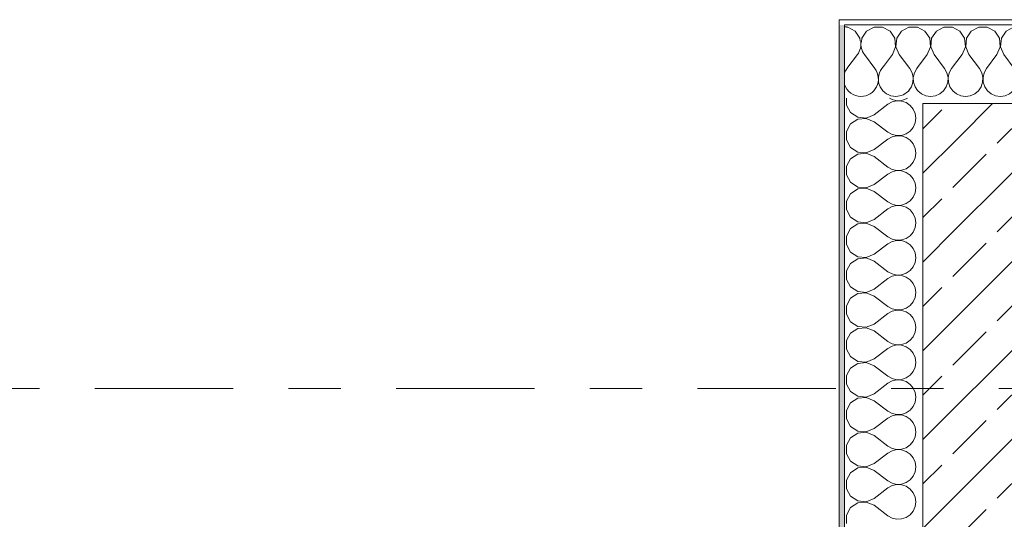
# Model space of a CAD drawing. Header units: metres. Extents: x -3.6 to 84.5, y -11 to 16.8.
# Tile 27 of 229: x -1.7 to 0.1, y 12.9 to 13.9. Entities that reach past the tile are written whole.
import ezdxf

# ---------------------------------------------------------------- set-up
doc = ezdxf.new("R2010")
doc.units = ezdxf.units.M
doc.header["$MEASUREMENT"] = 0
doc.linetypes.add('Strichlinie doppelt', pattern=[0.546806, 0.264583, -0.105833, 0.070556, -0.105833])
doc.layers.add('451 - Universal.Achsen Raster', color=7, linetype='Continuous')
doc.layers.add('604 - Struktur.Wand Aussen', color=7, linetype='Continuous')
pattern_1 = [(0, (0, 0), (0, 0.08660254), [0, -0.05]), (0, (0.025, 0.0433), (0, 0.08660254), [0, -0.05])]
pattern_2 = [(45, (0, 0), (-0.0848528, 0.0848528), []), (45, (-0.04243, 0.04243), (-0.0848528, 0.0848528), [0.09, -0.03])]

# ---------------------------------------------------------------- blocks, each defined once
blk = doc.blocks.new('*X4')
at = {"layer": '604 - Struktur.Wand Aussen', "color": 7, "linetype": 'Continuous', "lineweight": 5}
for p, q in [((-0.14, 13.7883), (-0.16, 13.7617)), ((-0.1267, 13.7883), (-0.1067, 13.7617)), ((-0.0883, 13.7683), (-0.0933, 13.7617))]:
    blk.add_line(p, q, dxfattribs=at)
for centre, start, end in [((-0.1667, 13.8083), 80.5929, 87.134), ((-0.1667, 13.8083), 323.1301, 9.4071), ((-0.1, 13.8083), 171.9445, 216.8699), ((-0.1333, 13.7417), 143.1301, 161.8051), ((-0.1333, 13.7417), 270, 36.8699), ((-0.0667, 13.7417), 143.1301, 270), ((-0.1333, 13.7417), 198.1949, 270), ((-0.0667, 13.7417), 270, 321.0886)]:
    blk.add_arc(centre, 0.0333, start, end, dxfattribs=at)
blk = doc.blocks.new('*X7')
at = {"layer": '604 - Struktur.Wand Aussen', "color": 7, "linetype": 'Continuous', "lineweight": 5}
for p, q in [((-0.0109, 13.833), (-0.025, 13.8405)), ((0.0252, 13.8407), (0.0109, 13.833)), ((0.0415, 13.8407), (0.0252, 13.8407)), ((0.0558, 13.833), (0.0415, 13.8407)), ((0.0919, 13.8407), (0.0776, 13.833)), ((0.1081, 13.8407), (0.0919, 13.8407)), ((0.1224, 13.833), (0.1081, 13.8407)), ((0.1585, 13.8407), (0.1442, 13.833)), ((0.1748, 13.8407), (0.1585, 13.8407)), ((0.1891, 13.833), (0.1748, 13.8407)), ((0.2252, 13.8407), (0.2109, 13.833)), ((0.2415, 13.8407), (0.2252, 13.8407)), ((0.2558, 13.833), (0.2415, 13.8407)), ((0.2919, 13.8407), (0.2776, 13.833)), ((0.3081, 13.8407), (0.2919, 13.8407)), ((0.3224, 13.833), (0.3081, 13.8407)), ((0.3585, 13.8407), (0.3442, 13.833)), ((0.3748, 13.8407), (0.3585, 13.8407)), ((0.3891, 13.833), (0.3748, 13.8407)), ((0.4252, 13.8407), (0.4109, 13.833)), ((0.4415, 13.8407), (0.4252, 13.8407)), ((0.4558, 13.833), (0.4415, 13.8407)), ((0.4919, 13.8407), (0.4776, 13.833)), ((0.5081, 13.8407), (0.4919, 13.8407)), ((0.5224, 13.833), (0.5081, 13.8407)), ((0.5585, 13.8407), (0.5442, 13.833)), ((0.5748, 13.8407), (0.5585, 13.8407)), ((0.5891, 13.833), (0.5748, 13.8407)), ((0.6252, 13.8407), (0.6109, 13.833)), ((0.6415, 13.8407), (0.6252, 13.8407)), ((0.6558, 13.833), (0.6415, 13.8407)), ((0.6919, 13.8407), (0.6776, 13.833)), ((0.7081, 13.8407), (0.6919, 13.8407)), ((0.7224, 13.833), (0.7081, 13.8407)), ((0.7585, 13.8407), (0.7442, 13.833)), ((0.7748, 13.8407), (0.7585, 13.8407)), ((0.7891, 13.833), (0.7748, 13.8407)), ((0.8252, 13.8407), (0.8109, 13.833)), ((0.8415, 13.8407), (0.8252, 13.8407)), ((0.8558, 13.833), (0.8415, 13.8407)), ((0.8919, 13.8407), (0.8776, 13.833)), ((0.9081, 13.8407), (0.8919, 13.8407)), ((0.9224, 13.833), (0.9081, 13.8407)), ((0.9585, 13.8407), (0.9442, 13.833)), ((0.9748, 13.8407), (0.9585, 13.8407)), ((0.9891, 13.833), (0.9748, 13.8407)), ((1.0252, 13.8407), (1.0109, 13.833)), ((1.0415, 13.8407), (1.0252, 13.8407)), ((1.0558, 13.833), (1.0415, 13.8407)), ((-0.0019, 13.8195), (-0.0109, 13.833)), ((0.0109, 13.833), (0.0019, 13.8195)), ((0.0648, 13.8195), (0.0558, 13.833)), ((0.0776, 13.833), (0.0686, 13.8195)), ((0.1314, 13.8195), (0.1224, 13.833)), ((0.1442, 13.833), (0.1352, 13.8195)), ((0.1981, 13.8195), (0.1891, 13.833)), ((0.2109, 13.833), (0.2019, 13.8195)), ((0.2648, 13.8195), (0.2558, 13.833)), ((0.2776, 13.833), (0.2686, 13.8195)), ((0.3314, 13.8195), (0.3224, 13.833)), ((0.3442, 13.833), (0.3352, 13.8195)), ((0.3981, 13.8195), (0.3891, 13.833)), ((0.4109, 13.833), (0.4019, 13.8195)), ((0.4648, 13.8195), (0.4558, 13.833)), ((0.4776, 13.833), (0.4686, 13.8195)), ((0.5314, 13.8195), (0.5224, 13.833)), ((0.5442, 13.833), (0.5352, 13.8195)), ((0.5981, 13.8195), (0.5891, 13.833)), ((0.6109, 13.833), (0.6019, 13.8195)), ((0.6648, 13.8195), (0.6558, 13.833)), ((0.6776, 13.833), (0.6686, 13.8195)), ((0.7314, 13.8195), (0.7224, 13.833)), ((0.7442, 13.833), (0.7352, 13.8195)), ((0.7981, 13.8195), (0.7891, 13.833)), ((0.8109, 13.833), (0.8019, 13.8195)), ((0.8648, 13.8195), (0.8558, 13.833)), ((0.8776, 13.833), (0.8686, 13.8195)), ((0.9314, 13.8195), (0.9224, 13.833)), ((0.9442, 13.833), (0.9352, 13.8195)), ((0.9981, 13.8195), (0.9891, 13.833)), ((1.0109, 13.833), (1.0019, 13.8195)), ((1.0648, 13.8195), (1.0558, 13.833)), ((1.0776, 13.833), (1.0686, 13.8195)), ((1.08, 13.8343), (1.0776, 13.833)), ((-0.0067, 13.7883), (-0.0004, 13.8033)), ((-0.0004, 13.8033), (-0.0019, 13.8195)), ((0.0019, 13.8195), (0.0004, 13.8033)), ((0.0004, 13.8033), (0.0067, 13.7883)), ((0.06, 13.7883), (0.0663, 13.8033)), ((0.0663, 13.8033), (0.0648, 13.8195)), ((0.0686, 13.8195), (0.067, 13.8033)), ((0.067, 13.8033), (0.0733, 13.7883)), ((0.1267, 13.7883), (0.133, 13.8033)), ((0.133, 13.8033), (0.1314, 13.8195)), ((0.1352, 13.8195), (0.1337, 13.8033)), ((0.1337, 13.8033), (0.14, 13.7883)), ((0.1933, 13.7883), (0.1996, 13.8033)), ((0.1996, 13.8033), (0.1981, 13.8195)), ((0.2019, 13.8195), (0.2004, 13.8033)), ((0.2004, 13.8033), (0.2067, 13.7883)), ((0.26, 13.7883), (0.2663, 13.8033)), ((0.2663, 13.8033), (0.2648, 13.8195)), ((0.2686, 13.8195), (0.267, 13.8033)), ((0.267, 13.8033), (0.2733, 13.7883)), ((0.3267, 13.7883), (0.333, 13.8033)), ((0.333, 13.8033), (0.3314, 13.8195)), ((0.3352, 13.8195), (0.3337, 13.8033)), ((0.3337, 13.8033), (0.34, 13.7883)), ((0.3933, 13.7883), (0.3996, 13.8033)), ((0.3996, 13.8033), (0.3981, 13.8195)), ((0.4019, 13.8195), (0.4004, 13.8033)), ((0.4004, 13.8033), (0.4067, 13.7883)), ((0.46, 13.7883), (0.4663, 13.8033)), ((0.4663, 13.8033), (0.4648, 13.8195)), ((0.4686, 13.8195), (0.467, 13.8033)), ((0.467, 13.8033), (0.4733, 13.7883)), ((0.5267, 13.7883), (0.533, 13.8033)), ((0.533, 13.8033), (0.5314, 13.8195)), ((0.5352, 13.8195), (0.5337, 13.8033)), ((0.5337, 13.8033), (0.54, 13.7883)), ((0.5933, 13.7883), (0.5996, 13.8033)), ((0.5996, 13.8033), (0.5981, 13.8195)), ((0.6019, 13.8195), (0.6004, 13.8033)), ((0.6004, 13.8033), (0.6067, 13.7883)), ((0.66, 13.7883), (0.6663, 13.8033)), ((0.6663, 13.8033), (0.6648, 13.8195)), ((0.6686, 13.8195), (0.667, 13.8033)), ((0.667, 13.8033), (0.6733, 13.7883)), ((0.7267, 13.7883), (0.733, 13.8033)), ((0.733, 13.8033), (0.7314, 13.8195)), ((0.7352, 13.8195), (0.7337, 13.8033)), ((0.7337, 13.8033), (0.74, 13.7883)), ((0.7933, 13.7883), (0.7996, 13.8033)), ((0.7996, 13.8033), (0.7981, 13.8195)), ((0.8019, 13.8195), (0.8004, 13.8033)), ((0.8004, 13.8033), (0.8067, 13.7883)), ((0.86, 13.7883), (0.8663, 13.8033)), ((0.8663, 13.8033), (0.8648, 13.8195)), ((0.8686, 13.8195), (0.867, 13.8033)), ((0.867, 13.8033), (0.8733, 13.7883)), ((0.9267, 13.7883), (0.933, 13.8033)), ((0.933, 13.8033), (0.9314, 13.8195)), ((0.9352, 13.8195), (0.9337, 13.8033)), ((0.9337, 13.8033), (0.94, 13.7883)), ((0.9933, 13.7883), (0.9996, 13.8033)), ((0.9996, 13.8033), (0.9981, 13.8195)), ((1.0019, 13.8195), (1.0004, 13.8033)), ((1.0004, 13.8033), (1.0067, 13.7883)), ((1.06, 13.7883), (1.0663, 13.8033)), ((1.0663, 13.8033), (1.0648, 13.8195)), ((1.0686, 13.8195), (1.067, 13.8033)), ((1.067, 13.8033), (1.0733, 13.7883)), ((-0.0067, 13.7883), (-0.025, 13.7639)), ((0.0067, 13.7883), (0.0267, 13.7617)), ((0.06, 13.7883), (0.04, 13.7617)), ((0.0733, 13.7883), (0.0933, 13.7617)), ((0.1267, 13.7883), (0.1067, 13.7617)), ((0.14, 13.7883), (0.16, 13.7617)), ((0.1933, 13.7883), (0.1733, 13.7617)), ((0.2067, 13.7883), (0.2267, 13.7617)), ((0.26, 13.7883), (0.24, 13.7617)), ((0.2733, 13.7883), (0.2933, 13.7617)), ((0.3267, 13.7883), (0.3067, 13.7617)), ((0.34, 13.7883), (0.36, 13.7617)), ((0.3933, 13.7883), (0.3733, 13.7617)), ((0.4067, 13.7883), (0.4267, 13.7617)), ((0.46, 13.7883), (0.44, 13.7617)), ((0.4733, 13.7883), (0.4933, 13.7617)), ((0.5267, 13.7883), (0.5067, 13.7617)), ((0.54, 13.7883), (0.56, 13.7617)), ((0.5933, 13.7883), (0.5733, 13.7617)), ((0.6067, 13.7883), (0.6267, 13.7617)), ((0.66, 13.7883), (0.64, 13.7617)), ((0.6733, 13.7883), (0.6933, 13.7617)), ((0.7267, 13.7883), (0.7067, 13.7617)), ((0.74, 13.7883), (0.76, 13.7617)), ((0.7933, 13.7883), (0.7733, 13.7617)), ((0.8067, 13.7883), (0.8267, 13.7617)), ((0.86, 13.7883), (0.84, 13.7617)), ((0.8733, 13.7883), (0.8933, 13.7617)), ((0.9267, 13.7883), (0.9067, 13.7617)), ((0.94, 13.7883), (0.96, 13.7617)), ((0.9933, 13.7883), (0.9733, 13.7617)), ((1.0067, 13.7883), (1.0267, 13.7617)), ((1.06, 13.7883), (1.04, 13.7617)), ((1.0733, 13.7883), (1.08, 13.7794)), ((0.0311, 13.7536), (0.0267, 13.7617)), ((0.0332, 13.7447), (0.0311, 13.7536)), ((0.0355, 13.7536), (0.0335, 13.7447)), ((0.04, 13.7617), (0.0355, 13.7536)), ((0.0978, 13.7536), (0.0933, 13.7617)), ((0.0999, 13.7447), (0.0978, 13.7536)), ((0.1022, 13.7536), (0.1001, 13.7447)), ((0.1067, 13.7617), (0.1022, 13.7536)), ((0.1645, 13.7536), (0.16, 13.7617)), ((0.1665, 13.7447), (0.1645, 13.7536)), ((0.1689, 13.7536), (0.1668, 13.7447)), ((0.1733, 13.7617), (0.1689, 13.7536)), ((0.2311, 13.7536), (0.2267, 13.7617)), ((0.2332, 13.7447), (0.2311, 13.7536)), ((0.2355, 13.7536), (0.2335, 13.7447)), ((0.24, 13.7617), (0.2355, 13.7536)), ((0.2978, 13.7536), (0.2933, 13.7617)), ((0.2999, 13.7447), (0.2978, 13.7536)), ((0.3022, 13.7536), (0.3001, 13.7447)), ((0.3067, 13.7617), (0.3022, 13.7536)), ((0.3645, 13.7536), (0.36, 13.7617)), ((0.3665, 13.7447), (0.3645, 13.7536)), ((0.3689, 13.7536), (0.3668, 13.7447)), ((0.3733, 13.7617), (0.3689, 13.7536)), ((0.4311, 13.7536), (0.4267, 13.7617)), ((0.4332, 13.7447), (0.4311, 13.7536)), ((0.4355, 13.7536), (0.4335, 13.7447)), ((0.44, 13.7617), (0.4355, 13.7536)), ((0.4978, 13.7536), (0.4933, 13.7617)), ((0.4999, 13.7447), (0.4978, 13.7536)), ((0.5022, 13.7536), (0.5001, 13.7447)), ((0.5067, 13.7617), (0.5022, 13.7536)), ((0.5645, 13.7536), (0.56, 13.7617)), ((0.5665, 13.7447), (0.5645, 13.7536)), ((0.5689, 13.7536), (0.5668, 13.7447)), ((0.5733, 13.7617), (0.5689, 13.7536)), ((0.6311, 13.7536), (0.6267, 13.7617)), ((0.6332, 13.7447), (0.6311, 13.7536)), ((0.6355, 13.7536), (0.6335, 13.7447)), ((0.64, 13.7617), (0.6355, 13.7536)), ((0.6978, 13.7536), (0.6933, 13.7617)), ((0.6999, 13.7447), (0.6978, 13.7536)), ((0.7022, 13.7536), (0.7001, 13.7447)), ((0.7067, 13.7617), (0.7022, 13.7536)), ((0.7645, 13.7536), (0.76, 13.7617)), ((0.7665, 13.7447), (0.7645, 13.7536)), ((0.7689, 13.7536), (0.7668, 13.7447)), ((0.7733, 13.7617), (0.7689, 13.7536)), ((0.8311, 13.7536), (0.8267, 13.7617)), ((0.8332, 13.7447), (0.8311, 13.7536)), ((0.8355, 13.7536), (0.8335, 13.7447)), ((0.84, 13.7617), (0.8355, 13.7536)), ((0.8978, 13.7536), (0.8933, 13.7617)), ((0.8999, 13.7447), (0.8978, 13.7536)), ((0.9022, 13.7536), (0.9001, 13.7447)), ((0.9067, 13.7617), (0.9022, 13.7536)), ((0.9645, 13.7536), (0.96, 13.7617)), ((0.9665, 13.7447), (0.9645, 13.7536)), ((0.9689, 13.7536), (0.9668, 13.7447)), ((0.9733, 13.7617), (0.9689, 13.7536)), ((1.0311, 13.7536), (1.0267, 13.7617)), ((1.0332, 13.7447), (1.0311, 13.7536)), ((1.0355, 13.7536), (1.0335, 13.7447)), ((1.04, 13.7617), (1.0355, 13.7536)), ((0.0246, 13.7192), (0.0298, 13.7268)), ((0.0298, 13.7268), (0.0328, 13.7355)), ((0.0328, 13.7355), (0.0332, 13.7447)), ((0.0335, 13.7447), (0.0339, 13.7355)), ((0.0339, 13.7355), (0.0369, 13.7268)), ((0.0369, 13.7268), (0.0421, 13.7192)), ((0.0913, 13.7192), (0.0965, 13.7268)), ((0.0965, 13.7268), (0.0994, 13.7355)), ((0.0994, 13.7355), (0.0999, 13.7447)), ((0.1001, 13.7447), (0.1006, 13.7355)), ((0.1006, 13.7355), (0.1035, 13.7268)), ((0.1035, 13.7268), (0.1087, 13.7192)), ((0.1579, 13.7192), (0.1631, 13.7268)), ((0.1631, 13.7268), (0.1661, 13.7355)), ((0.1661, 13.7355), (0.1665, 13.7447)), ((0.1668, 13.7447), (0.1672, 13.7355)), ((0.1672, 13.7355), (0.1702, 13.7268)), ((0.1702, 13.7268), (0.1754, 13.7192)), ((0.2246, 13.7192), (0.2298, 13.7268)), ((0.2298, 13.7268), (0.2328, 13.7355)), ((0.2328, 13.7355), (0.2332, 13.7447)), ((0.2335, 13.7447), (0.2339, 13.7355)), ((0.2339, 13.7355), (0.2369, 13.7268)), ((0.2369, 13.7268), (0.2421, 13.7192)), ((0.2913, 13.7192), (0.2965, 13.7268)), ((0.2965, 13.7268), (0.2994, 13.7355)), ((0.2994, 13.7355), (0.2999, 13.7447)), ((0.3001, 13.7447), (0.3006, 13.7355)), ((0.3006, 13.7355), (0.3035, 13.7268)), ((0.3035, 13.7268), (0.3087, 13.7192)), ((0.3579, 13.7192), (0.3631, 13.7268)), ((0.3631, 13.7268), (0.3661, 13.7355)), ((0.3661, 13.7355), (0.3665, 13.7447)), ((0.3668, 13.7447), (0.3672, 13.7355)), ((0.3672, 13.7355), (0.3702, 13.7268)), ((0.3702, 13.7268), (0.3754, 13.7192)), ((0.4246, 13.7192), (0.4298, 13.7268)), ((0.4298, 13.7268), (0.4328, 13.7355)), ((0.4328, 13.7355), (0.4332, 13.7447)), ((0.4335, 13.7447), (0.4339, 13.7355)), ((0.4339, 13.7355), (0.4369, 13.7268)), ((0.4369, 13.7268), (0.4421, 13.7192)), ((0.4913, 13.7192), (0.4965, 13.7268)), ((0.4965, 13.7268), (0.4994, 13.7355)), ((0.4994, 13.7355), (0.4999, 13.7447)), ((0.5001, 13.7447), (0.5006, 13.7355)), ((0.5006, 13.7355), (0.5035, 13.7268)), ((0.5035, 13.7268), (0.5087, 13.7192)), ((0.5579, 13.7192), (0.5631, 13.7268)), ((0.5631, 13.7268), (0.5661, 13.7355)), ((0.5661, 13.7355), (0.5665, 13.7447)), ((0.5668, 13.7447), (0.5672, 13.7355)), ((0.5672, 13.7355), (0.5702, 13.7268)), ((0.5702, 13.7268), (0.5754, 13.7192)), ((0.6246, 13.7192), (0.6298, 13.7268)), ((0.6298, 13.7268), (0.6328, 13.7355)), ((0.6328, 13.7355), (0.6332, 13.7447)), ((0.6335, 13.7447), (0.6339, 13.7355)), ((0.6339, 13.7355), (0.6369, 13.7268)), ((0.6369, 13.7268), (0.6421, 13.7192)), ((0.6913, 13.7192), (0.6965, 13.7268)), ((0.6965, 13.7268), (0.6994, 13.7355)), ((0.6994, 13.7355), (0.6999, 13.7447)), ((0.7001, 13.7447), (0.7006, 13.7355)), ((0.7006, 13.7355), (0.7035, 13.7268)), ((0.7035, 13.7268), (0.7087, 13.7192)), ((0.7579, 13.7192), (0.7631, 13.7268)), ((0.7631, 13.7268), (0.7661, 13.7355)), ((0.7661, 13.7355), (0.7665, 13.7447)), ((0.7668, 13.7447), (0.7672, 13.7355)), ((0.7672, 13.7355), (0.7702, 13.7268)), ((0.7702, 13.7268), (0.7754, 13.7192)), ((0.8246, 13.7192), (0.8298, 13.7268)), ((0.8298, 13.7268), (0.8328, 13.7355)), ((0.8328, 13.7355), (0.8332, 13.7447)), ((0.8335, 13.7447), (0.8339, 13.7355)), ((0.8339, 13.7355), (0.8369, 13.7268)), ((0.8369, 13.7268), (0.8421, 13.7192)), ((0.8913, 13.7192), (0.8965, 13.7268)), ((0.8965, 13.7268), (0.8994, 13.7355)), ((0.8994, 13.7355), (0.8999, 13.7447)), ((0.9001, 13.7447), (0.9006, 13.7355)), ((0.9006, 13.7355), (0.9035, 13.7268)), ((0.9035, 13.7268), (0.9087, 13.7192)), ((0.9579, 13.7192), (0.9631, 13.7268)), ((0.9631, 13.7268), (0.9661, 13.7355)), ((0.9661, 13.7355), (0.9665, 13.7447)), ((0.9668, 13.7447), (0.9672, 13.7355)), ((0.9672, 13.7355), (0.9702, 13.7268)), ((0.9702, 13.7268), (0.9754, 13.7192)), ((1.0246, 13.7192), (1.0298, 13.7268)), ((1.0298, 13.7268), (1.0328, 13.7355)), ((1.0328, 13.7355), (1.0332, 13.7447)), ((1.0335, 13.7447), (1.0339, 13.7355)), ((1.0339, 13.7355), (1.0369, 13.7268)), ((1.0369, 13.7268), (1.0421, 13.7192)), ((-0.025, 13.7198), (-0.0246, 13.7192)), ((-0.0246, 13.7192), (-0.0175, 13.7133)), ((-0.0175, 13.7133), (-0.0091, 13.7096)), ((-0.0091, 13.7096), (0, 13.7083)), ((0, 13.7083), (0.0091, 13.7096)), ((0.0091, 13.7096), (0.0175, 13.7133)), ((0.0175, 13.7133), (0.0246, 13.7192)), ((0.0421, 13.7192), (0.0491, 13.7133)), ((0.0491, 13.7133), (0.0576, 13.7096)), ((0.0576, 13.7096), (0.0667, 13.7083)), ((0.0667, 13.7083), (0.0758, 13.7096)), ((0.0758, 13.7096), (0.0842, 13.7133)), ((0.0842, 13.7133), (0.0913, 13.7192)), ((0.1087, 13.7192), (0.1158, 13.7133)), ((0.1158, 13.7133), (0.1242, 13.7096)), ((0.1242, 13.7096), (0.1333, 13.7083)), ((0.1333, 13.7083), (0.1424, 13.7096)), ((0.1424, 13.7096), (0.1509, 13.7133)), ((0.1509, 13.7133), (0.1579, 13.7192)), ((0.1754, 13.7192), (0.1825, 13.7133)), ((0.1825, 13.7133), (0.1909, 13.7096)), ((0.1909, 13.7096), (0.2, 13.7083)), ((0.2, 13.7083), (0.2091, 13.7096)), ((0.2091, 13.7096), (0.2175, 13.7133)), ((0.2175, 13.7133), (0.2246, 13.7192)), ((0.2421, 13.7192), (0.2491, 13.7133)), ((0.2491, 13.7133), (0.2576, 13.7096)), ((0.2576, 13.7096), (0.2667, 13.7083)), ((0.2667, 13.7083), (0.2758, 13.7096)), ((0.2758, 13.7096), (0.2842, 13.7133)), ((0.2842, 13.7133), (0.2913, 13.7192)), ((0.3087, 13.7192), (0.3158, 13.7133)), ((0.3158, 13.7133), (0.3242, 13.7096)), ((0.3242, 13.7096), (0.3333, 13.7083)), ((0.3333, 13.7083), (0.3424, 13.7096)), ((0.3424, 13.7096), (0.3509, 13.7133)), ((0.3509, 13.7133), (0.3579, 13.7192)), ((0.3754, 13.7192), (0.3825, 13.7133)), ((0.3825, 13.7133), (0.3909, 13.7096)), ((0.3909, 13.7096), (0.4, 13.7083)), ((0.4, 13.7083), (0.4091, 13.7096)), ((0.4091, 13.7096), (0.4175, 13.7133)), ((0.4175, 13.7133), (0.4246, 13.7192)), ((0.4421, 13.7192), (0.4491, 13.7133)), ((0.4491, 13.7133), (0.4576, 13.7096)), ((0.4576, 13.7096), (0.4667, 13.7083)), ((0.4667, 13.7083), (0.4758, 13.7096)), ((0.4758, 13.7096), (0.4842, 13.7133)), ((0.4842, 13.7133), (0.4913, 13.7192)), ((0.5087, 13.7192), (0.5158, 13.7133)), ((0.5158, 13.7133), (0.5242, 13.7096)), ((0.5242, 13.7096), (0.5333, 13.7083)), ((0.5333, 13.7083), (0.5424, 13.7096)), ((0.5424, 13.7096), (0.5509, 13.7133)), ((0.5509, 13.7133), (0.5579, 13.7192)), ((0.5754, 13.7192), (0.5825, 13.7133)), ((0.5825, 13.7133), (0.5909, 13.7096)), ((0.5909, 13.7096), (0.6, 13.7083)), ((0.6, 13.7083), (0.6091, 13.7096)), ((0.6091, 13.7096), (0.6175, 13.7133)), ((0.6175, 13.7133), (0.6246, 13.7192)), ((0.6421, 13.7192), (0.6491, 13.7133)), ((0.6491, 13.7133), (0.6576, 13.7096)), ((0.6576, 13.7096), (0.6667, 13.7083)), ((0.6667, 13.7083), (0.6758, 13.7096)), ((0.6758, 13.7096), (0.6842, 13.7133)), ((0.6842, 13.7133), (0.6913, 13.7192)), ((0.7087, 13.7192), (0.7158, 13.7133)), ((0.7158, 13.7133), (0.7242, 13.7096)), ((0.7242, 13.7096), (0.7333, 13.7083)), ((0.7333, 13.7083), (0.7424, 13.7096)), ((0.7424, 13.7096), (0.7509, 13.7133)), ((0.7509, 13.7133), (0.7579, 13.7192)), ((0.7754, 13.7192), (0.7825, 13.7133)), ((0.7825, 13.7133), (0.7909, 13.7096)), ((0.7909, 13.7096), (0.8, 13.7083)), ((0.8, 13.7083), (0.8091, 13.7096)), ((0.8091, 13.7096), (0.8175, 13.7133)), ((0.8175, 13.7133), (0.8246, 13.7192)), ((0.8421, 13.7192), (0.8491, 13.7133)), ((0.8491, 13.7133), (0.8576, 13.7096)), ((0.8576, 13.7096), (0.8667, 13.7083)), ((0.8667, 13.7083), (0.8758, 13.7096)), ((0.8758, 13.7096), (0.8842, 13.7133)), ((0.8842, 13.7133), (0.8913, 13.7192)), ((0.9087, 13.7192), (0.9158, 13.7133)), ((0.9158, 13.7133), (0.9242, 13.7096)), ((0.9242, 13.7096), (0.9333, 13.7083)), ((0.9333, 13.7083), (0.9424, 13.7096)), ((0.9424, 13.7096), (0.9509, 13.7133)), ((0.9509, 13.7133), (0.9579, 13.7192)), ((0.9754, 13.7192), (0.9825, 13.7133)), ((0.9825, 13.7133), (0.9909, 13.7096)), ((0.9909, 13.7096), (1, 13.7083)), ((1, 13.7083), (1.0091, 13.7096)), ((1.0091, 13.7096), (1.0175, 13.7133)), ((1.0175, 13.7133), (1.0246, 13.7192)), ((1.0421, 13.7192), (1.0491, 13.7133)), ((1.0491, 13.7133), (1.0576, 13.7096)), ((1.0576, 13.7096), (1.0667, 13.7083)), ((1.0667, 13.7083), (1.0758, 13.7096)), ((1.0758, 13.7096), (1.08, 13.7115))]:
    blk.add_line(p, q, dxfattribs=at)
blk = doc.blocks.new('*X25')
at = {"layer": '604 - Struktur.Wand Aussen', "color": 7, "linetype": 'Continuous', "lineweight": 5}
for p, q in [((-0.1585, 13.8407), (-0.1607, 13.8407)), ((-0.1442, 13.833), (-0.1585, 13.8407)), ((-0.1081, 13.8407), (-0.1224, 13.833)), ((-0.0919, 13.8407), (-0.1081, 13.8407)), ((-0.0776, 13.833), (-0.0919, 13.8407)), ((-0.0415, 13.8407), (-0.0558, 13.833)), ((-0.0252, 13.8407), (-0.0415, 13.8407)), ((-0.025, 13.8405), (-0.0252, 13.8407)), ((-0.1352, 13.8195), (-0.1442, 13.833)), ((-0.1224, 13.833), (-0.1314, 13.8195)), ((-0.0686, 13.8195), (-0.0776, 13.833)), ((-0.0558, 13.833), (-0.0648, 13.8195)), ((-0.1348, 13.8148), (-0.1352, 13.8195)), ((-0.1314, 13.8195), (-0.1321, 13.8121)), ((-0.0733, 13.7883), (-0.067, 13.8033)), ((-0.067, 13.8033), (-0.0686, 13.8195)), ((-0.0648, 13.8195), (-0.0663, 13.8033)), ((-0.0663, 13.8033), (-0.06, 13.7883)), ((-0.0733, 13.7883), (-0.0883, 13.7683)), ((-0.06, 13.7883), (-0.04, 13.7617)), ((-0.0355, 13.7536), (-0.04, 13.7617)), ((-0.0335, 13.7447), (-0.0355, 13.7536)), ((-0.0311, 13.7536), (-0.0332, 13.7447)), ((-0.0267, 13.7617), (-0.0311, 13.7536)), ((-0.025, 13.7639), (-0.0267, 13.7617)), ((-0.0409, 13.7209), (-0.0369, 13.7268)), ((-0.0369, 13.7268), (-0.0339, 13.7355)), ((-0.0339, 13.7355), (-0.0335, 13.7447)), ((-0.0332, 13.7447), (-0.0328, 13.7355)), ((-0.0328, 13.7355), (-0.0298, 13.7268)), ((-0.0298, 13.7268), (-0.025, 13.7198))]:
    blk.add_line(p, q, dxfattribs=at)
blk = doc.blocks.new('*X120')
at = {"layer": '604 - Struktur.Wand Aussen', "color": 7, "linetype": 'Continuous', "lineweight": 5}
for p, q in [((-0.1607, 13.705), (-0.1607, 13.6919)), ((-0.1607, 13.6919), (-0.153, 13.6776)), ((-0.1083, 13.6733), (-0.0817, 13.6933)), ((-0.0736, 13.6978), (-0.0817, 13.6933)), ((-0.0787, 13.705), (-0.0736, 13.7022)), ((-0.0736, 13.7022), (-0.0647, 13.7001)), ((-0.0647, 13.6999), (-0.0736, 13.6978)), ((-0.0647, 13.7001), (-0.0555, 13.7006)), ((-0.0555, 13.6994), (-0.0647, 13.6999)), ((-0.0555, 13.7006), (-0.0468, 13.7035)), ((-0.0468, 13.6965), (-0.0555, 13.6994)), ((-0.0468, 13.7035), (-0.0446, 13.705)), ((-0.0392, 13.6913), (-0.0468, 13.6965)), ((-0.0333, 13.6842), (-0.0392, 13.6913)), ((-0.153, 13.6776), (-0.1395, 13.6686)), ((-0.1233, 13.667), (-0.1083, 13.6733)), ((-0.0296, 13.6758), (-0.0333, 13.6842)), ((-0.0283, 13.6667), (-0.0296, 13.6758)), ((-0.153, 13.6558), (-0.1607, 13.6415)), ((-0.1395, 13.6648), (-0.153, 13.6558)), ((-0.1395, 13.6686), (-0.1233, 13.667)), ((-0.1233, 13.6663), (-0.1395, 13.6648)), ((-0.1083, 13.66), (-0.1233, 13.6663)), ((-0.1083, 13.66), (-0.0817, 13.64)), ((-0.0333, 13.6491), (-0.0296, 13.6576)), ((-0.0296, 13.6576), (-0.0283, 13.6667)), ((-0.1607, 13.6415), (-0.1607, 13.6252)), ((-0.0817, 13.64), (-0.0736, 13.6355)), ((-0.0736, 13.6355), (-0.0647, 13.6335)), ((-0.0647, 13.6332), (-0.0736, 13.6311)), ((-0.0647, 13.6335), (-0.0555, 13.6339)), ((-0.0555, 13.6328), (-0.0647, 13.6332)), ((-0.0555, 13.6339), (-0.0468, 13.6369)), ((-0.0468, 13.6298), (-0.0555, 13.6328)), ((-0.0468, 13.6369), (-0.0392, 13.6421)), ((-0.0392, 13.6421), (-0.0333, 13.6491)), ((-0.1607, 13.6252), (-0.153, 13.6109)), ((-0.1083, 13.6067), (-0.0817, 13.6267)), ((-0.0736, 13.6311), (-0.0817, 13.6267)), ((-0.0392, 13.6246), (-0.0468, 13.6298)), ((-0.0333, 13.6175), (-0.0392, 13.6246)), ((-0.0296, 13.6091), (-0.0333, 13.6175)), ((-0.153, 13.6109), (-0.1395, 13.6019)), ((-0.1395, 13.5981), (-0.153, 13.5891)), ((-0.1395, 13.6019), (-0.1233, 13.6004)), ((-0.1233, 13.5996), (-0.1395, 13.5981)), ((-0.1233, 13.6004), (-0.1083, 13.6067)), ((-0.1083, 13.5933), (-0.1233, 13.5996)), ((-0.0283, 13.6), (-0.0296, 13.6091)), ((-0.0296, 13.5909), (-0.0283, 13.6)), ((-0.153, 13.5891), (-0.1607, 13.5748)), ((-0.1083, 13.5933), (-0.0817, 13.5733)), ((-0.0392, 13.5754), (-0.0333, 13.5825)), ((-0.0333, 13.5825), (-0.0296, 13.5909)), ((-0.1607, 13.5748), (-0.1607, 13.5585)), ((-0.1607, 13.5585), (-0.153, 13.5442)), ((-0.1083, 13.54), (-0.0817, 13.56)), ((-0.0817, 13.5733), (-0.0736, 13.5689)), ((-0.0736, 13.5645), (-0.0817, 13.56)), ((-0.0736, 13.5689), (-0.0647, 13.5668)), ((-0.0647, 13.5665), (-0.0736, 13.5645)), ((-0.0647, 13.5668), (-0.0555, 13.5672)), ((-0.0555, 13.5661), (-0.0647, 13.5665)), ((-0.0555, 13.5672), (-0.0468, 13.5702)), ((-0.0468, 13.5631), (-0.0555, 13.5661)), ((-0.0468, 13.5702), (-0.0392, 13.5754)), ((-0.0392, 13.5579), (-0.0468, 13.5631)), ((-0.0333, 13.5509), (-0.0392, 13.5579)), ((-0.153, 13.5442), (-0.1395, 13.5352)), ((-0.1233, 13.5337), (-0.1083, 13.54)), ((-0.0296, 13.5424), (-0.0333, 13.5509)), ((-0.0283, 13.5333), (-0.0296, 13.5424)), ((-0.153, 13.5224), (-0.1607, 13.5081)), ((-0.1395, 13.5314), (-0.153, 13.5224)), ((-0.1395, 13.5352), (-0.1233, 13.5337)), ((-0.1233, 13.533), (-0.1395, 13.5314)), ((-0.1083, 13.5267), (-0.1233, 13.533)), ((-0.1083, 13.5267), (-0.0817, 13.5067)), ((-0.0333, 13.5158), (-0.0296, 13.5242)), ((-0.0296, 13.5242), (-0.0283, 13.5333)), ((-0.1607, 13.5081), (-0.1607, 13.4919)), ((-0.0817, 13.5067), (-0.0736, 13.5022)), ((-0.0736, 13.5022), (-0.0647, 13.5001)), ((-0.0647, 13.5001), (-0.0555, 13.5006)), ((-0.0555, 13.5006), (-0.0468, 13.5035)), ((-0.0468, 13.5035), (-0.0392, 13.5087)), ((-0.0392, 13.5087), (-0.0333, 13.5158)), ((-0.1607, 13.4919), (-0.153, 13.4776)), ((-0.1083, 13.4733), (-0.0817, 13.4933)), ((-0.0736, 13.4978), (-0.0817, 13.4933)), ((-0.0647, 13.4999), (-0.0736, 13.4978)), ((-0.0555, 13.4994), (-0.0647, 13.4999)), ((-0.0468, 13.4965), (-0.0555, 13.4994)), ((-0.0392, 13.4913), (-0.0468, 13.4965)), ((-0.0333, 13.4842), (-0.0392, 13.4913)), ((-0.0296, 13.4758), (-0.0333, 13.4842)), ((-0.153, 13.4776), (-0.1395, 13.4686)), ((-0.1395, 13.4648), (-0.153, 13.4558)), ((-0.1395, 13.4686), (-0.1233, 13.467)), ((-0.1233, 13.4663), (-0.1395, 13.4648)), ((-0.1233, 13.467), (-0.1083, 13.4733)), ((-0.1083, 13.46), (-0.1233, 13.4663)), ((-0.0283, 13.4667), (-0.0296, 13.4758)), ((-0.0296, 13.4576), (-0.0283, 13.4667)), ((-0.153, 13.4558), (-0.1607, 13.4415)), ((-0.1083, 13.46), (-0.0817, 13.44)), ((-0.0392, 13.4421), (-0.0333, 13.4491)), ((-0.0333, 13.4491), (-0.0296, 13.4576)), ((-0.1607, 13.4415), (-0.1607, 13.4252)), ((-0.1607, 13.4252), (-0.153, 13.4109)), ((-0.1083, 13.4067), (-0.0817, 13.4267)), ((-0.0817, 13.44), (-0.0736, 13.4355)), ((-0.0736, 13.4311), (-0.0817, 13.4267)), ((-0.0736, 13.4355), (-0.0647, 13.4335)), ((-0.0647, 13.4332), (-0.0736, 13.4311)), ((-0.0647, 13.4335), (-0.0555, 13.4339)), ((-0.0555, 13.4328), (-0.0647, 13.4332)), ((-0.0555, 13.4339), (-0.0468, 13.4369)), ((-0.0468, 13.4298), (-0.0555, 13.4328)), ((-0.0468, 13.4369), (-0.0392, 13.4421)), ((-0.0392, 13.4246), (-0.0468, 13.4298)), ((-0.153, 13.4109), (-0.1395, 13.4019)), ((-0.1233, 13.4004), (-0.1083, 13.4067)), ((-0.0333, 13.4175), (-0.0392, 13.4246)), ((-0.0296, 13.4091), (-0.0333, 13.4175)), ((-0.0283, 13.4), (-0.0296, 13.4091)), ((-0.153, 13.3891), (-0.1607, 13.3748)), ((-0.1395, 13.3981), (-0.153, 13.3891)), ((-0.1395, 13.4019), (-0.1233, 13.4004)), ((-0.1233, 13.3996), (-0.1395, 13.3981)), ((-0.1083, 13.3933), (-0.1233, 13.3996)), ((-0.1083, 13.3933), (-0.0817, 13.3733)), ((-0.0333, 13.3825), (-0.0296, 13.3909)), ((-0.0296, 13.3909), (-0.0283, 13.4)), ((-0.1607, 13.3748), (-0.1607, 13.3585)), ((-0.0817, 13.3733), (-0.0736, 13.3689)), ((-0.0736, 13.3689), (-0.0647, 13.3668)), ((-0.0555, 13.3672), (-0.0468, 13.3702)), ((-0.0468, 13.3702), (-0.0392, 13.3754)), ((-0.0392, 13.3754), (-0.0333, 13.3825)), ((-0.1607, 13.3585), (-0.153, 13.3442)), ((-0.1083, 13.34), (-0.0817, 13.36)), ((-0.0736, 13.3645), (-0.0817, 13.36)), ((-0.0647, 13.3665), (-0.0736, 13.3645)), ((-0.0647, 13.3668), (-0.0555, 13.3672)), ((-0.0555, 13.3661), (-0.0647, 13.3665)), ((-0.0468, 13.3631), (-0.0555, 13.3661)), ((-0.0392, 13.3579), (-0.0468, 13.3631)), ((-0.0333, 13.3509), (-0.0392, 13.3579)), ((-0.0296, 13.3424), (-0.0333, 13.3509)), ((-0.153, 13.3442), (-0.1395, 13.3352)), ((-0.1395, 13.3314), (-0.153, 13.3224)), ((-0.1395, 13.3352), (-0.1233, 13.3337)), ((-0.1233, 13.333), (-0.1395, 13.3314)), ((-0.1233, 13.3337), (-0.1083, 13.34)), ((-0.1083, 13.3267), (-0.1233, 13.333)), ((-0.0283, 13.3333), (-0.0296, 13.3424)), ((-0.0296, 13.3242), (-0.0283, 13.3333)), ((-0.153, 13.3224), (-0.1607, 13.3081)), ((-0.1083, 13.3267), (-0.0817, 13.3067)), ((-0.0392, 13.3087), (-0.0333, 13.3158)), ((-0.0333, 13.3158), (-0.0296, 13.3242)), ((-0.1607, 13.3081), (-0.1607, 13.2919)), ((-0.0817, 13.3067), (-0.0736, 13.3022)), ((-0.0736, 13.2978), (-0.0817, 13.2933)), ((-0.0736, 13.3022), (-0.0647, 13.3001)), ((-0.0647, 13.2999), (-0.0736, 13.2978)), ((-0.0647, 13.3001), (-0.0555, 13.3006)), ((-0.0555, 13.2994), (-0.0647, 13.2999)), ((-0.0555, 13.3006), (-0.0468, 13.3035)), ((-0.0468, 13.2965), (-0.0555, 13.2994)), ((-0.0468, 13.3035), (-0.0392, 13.3087)), ((-0.0392, 13.2913), (-0.0468, 13.2965)), ((-0.1607, 13.2919), (-0.153, 13.2776)), ((-0.153, 13.2776), (-0.1395, 13.2686)), ((-0.1083, 13.2733), (-0.0817, 13.2933)), ((-0.0333, 13.2842), (-0.0392, 13.2913)), ((-0.0296, 13.2758), (-0.0333, 13.2842)), ((-0.0283, 13.2667), (-0.0296, 13.2758)), ((-0.153, 13.2558), (-0.1607, 13.2415)), ((-0.1395, 13.2648), (-0.153, 13.2558)), ((-0.1395, 13.2686), (-0.1233, 13.267)), ((-0.1233, 13.2663), (-0.1395, 13.2648)), ((-0.1233, 13.267), (-0.1083, 13.2733)), ((-0.1083, 13.26), (-0.1233, 13.2663)), ((-0.1083, 13.26), (-0.0817, 13.24)), ((-0.0333, 13.2491), (-0.0296, 13.2576)), ((-0.0296, 13.2576), (-0.0283, 13.2667)), ((-0.1607, 13.2415), (-0.1607, 13.2252)), ((-0.0817, 13.24), (-0.0736, 13.2355)), ((-0.0468, 13.2369), (-0.0392, 13.2421)), ((-0.0392, 13.2421), (-0.0333, 13.2491)), ((-0.1607, 13.2252), (-0.153, 13.2109)), ((-0.1083, 13.2067), (-0.0817, 13.2267)), ((-0.0736, 13.2311), (-0.0817, 13.2267)), ((-0.0736, 13.2355), (-0.0647, 13.2335)), ((-0.0647, 13.2332), (-0.0736, 13.2311)), ((-0.0647, 13.2335), (-0.0555, 13.2339)), ((-0.0555, 13.2328), (-0.0647, 13.2332)), ((-0.0555, 13.2339), (-0.0468, 13.2369)), ((-0.0468, 13.2298), (-0.0555, 13.2328)), ((-0.0392, 13.2246), (-0.0468, 13.2298)), ((-0.0333, 13.2175), (-0.0392, 13.2246)), ((-0.153, 13.2109), (-0.1395, 13.2019)), ((-0.1395, 13.2019), (-0.1233, 13.2004)), ((-0.1233, 13.1996), (-0.1395, 13.1981)), ((-0.1233, 13.2004), (-0.1083, 13.2067)), ((-0.1083, 13.1933), (-0.1233, 13.1996)), ((-0.0296, 13.2091), (-0.0333, 13.2175)), ((-0.0283, 13.2), (-0.0296, 13.2091)), ((-0.0296, 13.1909), (-0.0283, 13.2)), ((-0.153, 13.1891), (-0.1607, 13.1748)), ((-0.1395, 13.1981), (-0.153, 13.1891)), ((-0.1083, 13.1933), (-0.0817, 13.1733)), ((-0.0392, 13.1754), (-0.0333, 13.1825)), ((-0.0333, 13.1825), (-0.0296, 13.1909)), ((-0.1607, 13.1748), (-0.1607, 13.1585)), ((-0.0817, 13.1733), (-0.0736, 13.1689)), ((-0.0736, 13.1645), (-0.0817, 13.16)), ((-0.0736, 13.1689), (-0.0647, 13.1668)), ((-0.0647, 13.1665), (-0.0736, 13.1645)), ((-0.0647, 13.1668), (-0.0555, 13.1672)), ((-0.0555, 13.1661), (-0.0647, 13.1665)), ((-0.0555, 13.1672), (-0.0468, 13.1702)), ((-0.0468, 13.1631), (-0.0555, 13.1661)), ((-0.0468, 13.1702), (-0.0392, 13.1754)), ((-0.0392, 13.1579), (-0.0468, 13.1631)), ((-0.1607, 13.1585), (-0.153, 13.1442)), ((-0.153, 13.1442), (-0.1395, 13.1352)), ((-0.1083, 13.14), (-0.0817, 13.16)), ((-0.0333, 13.1509), (-0.0392, 13.1579)), ((-0.0296, 13.1424), (-0.0333, 13.1509)), ((-0.1395, 13.1314), (-0.153, 13.1224)), ((-0.1395, 13.1352), (-0.1233, 13.1337)), ((-0.1233, 13.133), (-0.1395, 13.1314)), ((-0.1233, 13.1337), (-0.1083, 13.14)), ((-0.1083, 13.1267), (-0.1233, 13.133)), ((-0.1083, 13.1267), (-0.0817, 13.1067)), ((-0.0333, 13.1158), (-0.0296, 13.1242)), ((-0.0283, 13.1333), (-0.0296, 13.1424)), ((-0.0296, 13.1242), (-0.0283, 13.1333)), ((-0.153, 13.1224), (-0.1607, 13.1081)), ((-0.1607, 13.1081), (-0.1607, 13.0919)), ((-0.0817, 13.1067), (-0.0736, 13.1022)), ((-0.0468, 13.1035), (-0.0392, 13.1087)), ((-0.0392, 13.1087), (-0.0333, 13.1158)), ((-0.1607, 13.0919), (-0.153, 13.0776)), ((-0.1083, 13.0733), (-0.0817, 13.0933)), ((-0.0736, 13.0978), (-0.0817, 13.0933)), ((-0.0736, 13.1022), (-0.0647, 13.1001)), ((-0.0647, 13.0999), (-0.0736, 13.0978)), ((-0.0647, 13.1001), (-0.0555, 13.1006)), ((-0.0555, 13.0994), (-0.0647, 13.0999)), ((-0.0555, 13.1006), (-0.0468, 13.1035)), ((-0.0468, 13.0965), (-0.0555, 13.0994)), ((-0.0392, 13.0913), (-0.0468, 13.0965)), ((-0.0333, 13.0842), (-0.0392, 13.0913)), ((-0.153, 13.0776), (-0.1395, 13.0686)), ((-0.1395, 13.0686), (-0.1233, 13.067)), ((-0.1233, 13.067), (-0.1083, 13.0733)), ((-0.0296, 13.0758), (-0.0333, 13.0842)), ((-0.0283, 13.0667), (-0.0296, 13.0758)), ((-0.153, 13.0558), (-0.1607, 13.0415)), ((-0.1395, 13.0648), (-0.153, 13.0558)), ((-0.1233, 13.0663), (-0.1395, 13.0648)), ((-0.1083, 13.06), (-0.1233, 13.0663)), ((-0.1083, 13.06), (-0.0817, 13.04)), ((-0.0392, 13.0421), (-0.0333, 13.0491)), ((-0.0333, 13.0491), (-0.0296, 13.0576)), ((-0.0296, 13.0576), (-0.0283, 13.0667)), ((-0.1607, 13.0415), (-0.1607, 13.0252)), ((-0.0817, 13.04), (-0.0736, 13.0355)), ((-0.0736, 13.0311), (-0.0817, 13.0267)), ((-0.0736, 13.0355), (-0.0647, 13.0335)), ((-0.0647, 13.0332), (-0.0736, 13.0311)), ((-0.0647, 13.0335), (-0.0555, 13.0339)), ((-0.0555, 13.0328), (-0.0647, 13.0332)), ((-0.0555, 13.0339), (-0.0468, 13.0369)), ((-0.0468, 13.0298), (-0.0555, 13.0328)), ((-0.0468, 13.0369), (-0.0392, 13.0421)), ((-0.0392, 13.0246), (-0.0468, 13.0298)), ((-0.1607, 13.0252), (-0.153, 13.0109)), ((-0.1083, 13.0067), (-0.0817, 13.0267)), ((-0.0333, 13.0175), (-0.0392, 13.0246)), ((-0.0296, 13.0091), (-0.0333, 13.0175)), ((-0.153, 13.0109), (-0.1395, 13.0019)), ((-0.1395, 12.9981), (-0.153, 12.9891)), ((-0.1395, 13.0019), (-0.1233, 13.0004)), ((-0.1233, 12.9996), (-0.1395, 12.9981)), ((-0.1233, 13.0004), (-0.1083, 13.0067)), ((-0.1083, 12.9933), (-0.1233, 12.9996)), ((-0.1083, 12.9933), (-0.0817, 12.9733)), ((-0.0283, 13), (-0.0296, 13.0091)), ((-0.0296, 12.9909), (-0.0283, 13)), ((-0.153, 12.9891), (-0.1607, 12.9748)), ((-0.1607, 12.9748), (-0.1607, 12.9585)), ((-0.0817, 12.9733), (-0.0736, 12.9689)), ((-0.0468, 12.9702), (-0.0392, 12.9754)), ((-0.0392, 12.9754), (-0.0333, 12.9825)), ((-0.0333, 12.9825), (-0.0296, 12.9909)), ((-0.1607, 12.9585), (-0.153, 12.9442)), ((-0.1083, 12.94), (-0.0817, 12.96)), ((-0.0736, 12.9645), (-0.0817, 12.96)), ((-0.0736, 12.9689), (-0.0647, 12.9668)), ((-0.0647, 12.9665), (-0.0736, 12.9645)), ((-0.0647, 12.9668), (-0.0555, 12.9672)), ((-0.0555, 12.9661), (-0.0647, 12.9665)), ((-0.0555, 12.9672), (-0.0468, 12.9702)), ((-0.0468, 12.9631), (-0.0555, 12.9661)), ((-0.0392, 12.9579), (-0.0468, 12.9631)), ((-0.0333, 12.9509), (-0.0392, 12.9579)), ((-0.153, 12.9442), (-0.1395, 12.9352)), ((-0.1233, 12.9337), (-0.1083, 12.94)), ((-0.0296, 12.9424), (-0.0333, 12.9509)), ((-0.0283, 12.9333), (-0.0296, 12.9424)), ((-0.153, 12.9224), (-0.1607, 12.9081)), ((-0.1395, 12.9314), (-0.153, 12.9224)), ((-0.1395, 12.9352), (-0.1233, 12.9337)), ((-0.1233, 12.933), (-0.1395, 12.9314)), ((-0.1083, 12.9267), (-0.1233, 12.933)), ((-0.1083, 12.9267), (-0.0817, 12.9067)), ((-0.0333, 12.9158), (-0.0296, 12.9242)), ((-0.0296, 12.9242), (-0.0283, 12.9333)), ((-0.1607, 12.9081), (-0.1607, 12.8919)), ((-0.0817, 12.9067), (-0.0736, 12.9022)), ((-0.0736, 12.9022), (-0.0647, 12.9001)), ((-0.0647, 12.9001), (-0.0555, 12.9006)), ((-0.0555, 12.9006), (-0.0468, 12.9035)), ((-0.0468, 12.9035), (-0.0392, 12.9087)), ((-0.0392, 12.9087), (-0.0333, 12.9158))]:
    blk.add_line(p, q, dxfattribs=at)

msp = doc.modelspace()

# ---------------------------------------------------------------- hatches: boundary and pattern name
at = {"layer": '604 - Struktur.Wand Aussen', "linetype": 'Continuous', "lineweight": 0, "true_color": 0x000000}
h = msp.add_hatch(dxfattribs=at)
h.set_pattern_fill('Verputz_0001', color=18, style=0, pattern_type=2)
h.set_pattern_definition(pattern_1)
h.paths.add_polyline_path([(-0.165, 13.845), (-0.175, 13.855), (-0.175, 13.845)])
h = msp.add_hatch(dxfattribs=at)
h.set_pattern_fill('Verputz_0001', color=18, style=0, pattern_type=2)
h.set_pattern_definition(pattern_1)
h.paths.add_polyline_path([(-0.165, 13.855), (-0.175, 13.855), (-0.165, 13.845)])
h = msp.add_hatch(dxfattribs=at)
h.set_pattern_fill('Verputz_0001', color=18, style=0, pattern_type=2)
h.set_pattern_definition(pattern_1)
h.paths.add_polyline_path([(-0.175, 13.845), (-0.175, 7.895), (-0.165, 7.895), (-0.165, 13.845)])
h = msp.add_hatch(dxfattribs=at)
h.set_pattern_fill('Verputz_0001', color=18, style=0, pattern_type=2)
h.set_pattern_definition(pattern_1)
h.paths.add_polyline_path([(-0.165, 13.855), (-0.165, 13.845), (1.11, 13.845), (1.11, 13.855)])
h = msp.add_hatch(dxfattribs=at)
h.set_pattern_fill('Beton__Stahlbeton_0001', color=18, style=0, pattern_type=2)
h.set_pattern_definition(pattern_2)
h.paths.add_polyline_path([(0.225, 13.455), (-0.015, 13.695), (-0.015, 13.455)])
h = msp.add_hatch(dxfattribs=at)
h.set_pattern_fill('Beton__Stahlbeton_0001', color=18, style=0, pattern_type=2)
h.set_pattern_definition(pattern_2)
h.paths.add_polyline_path([(0.225, 13.695), (-0.015, 13.695), (0.225, 13.455)])
h = msp.add_hatch(dxfattribs=at)
h.set_pattern_fill('Beton__Stahlbeton_0001', color=18, style=0, pattern_type=2)
h.set_pattern_definition(pattern_2)
h.paths.add_polyline_path([(-0.015, 13.455), (-0.015, 7.895), (0.105, 7.895), (0.175, 7.895), (0.225, 7.895), (0.225, 13.455)])

# ---------------------------------------------------------------- linework, layer by layer
at = {"layer": '451 - Universal.Achsen Raster', "color": 160, "linetype": 'Strichlinie doppelt', "lineweight": 9, "true_color": 0x3232ff}
msp.add_line((64.935, 13.15), (-3.175, 13.15), dxfattribs=at)
at = {"layer": '604 - Struktur.Wand Aussen', "color": 7, "linetype": 'Continuous', "lineweight": 5}
for p, q in [((-0.165, 13.845), (-0.165, 13.705)), ((-0.025, 13.845), (-0.165, 13.845)), ((-0.165, 13.845), (-0.165, 13.705)), ((1.08, 13.845), (-0.025, 13.845)), ((-0.165, 13.705), (-0.165, 7.895))]:
    msp.add_line(p, q, dxfattribs=at)
at = {"layer": '604 - Struktur.Wand Aussen', "color": 7, "linetype": 'Continuous', "lineweight": 13}
for p, q in [((-0.015, 13.695), (-0.015, 13.455)), ((0.225, 13.695), (-0.015, 13.695)), ((-0.015, 13.695), (-0.015, 13.455)), ((-0.015, 13.455), (-0.015, 7.895))]:
    msp.add_line(p, q, dxfattribs=at)
at = {"layer": '604 - Struktur.Wand Aussen', "color": 7, "linetype": 'Continuous', "lineweight": 5, "flags": 128}
for points in [[(-0.175, 13.855), (-0.175, 13.845)], [(1.11, 13.855), (-0.175, 13.855)], [(-0.175, 13.845), (-0.175, 7.895)]]:
    msp.add_lwpolyline(points, dxfattribs=at)

# ---------------------------------------------------------------- block references
at = {"layer": '604 - Struktur.Wand Aussen', "color": 7, "lineweight": 18}
for name in ['*X4', '*X25', '*X7', '*X120']:
    msp.add_blockref(name, (0, 0), dxfattribs=at)

doc.saveas('drawing.dxf')
